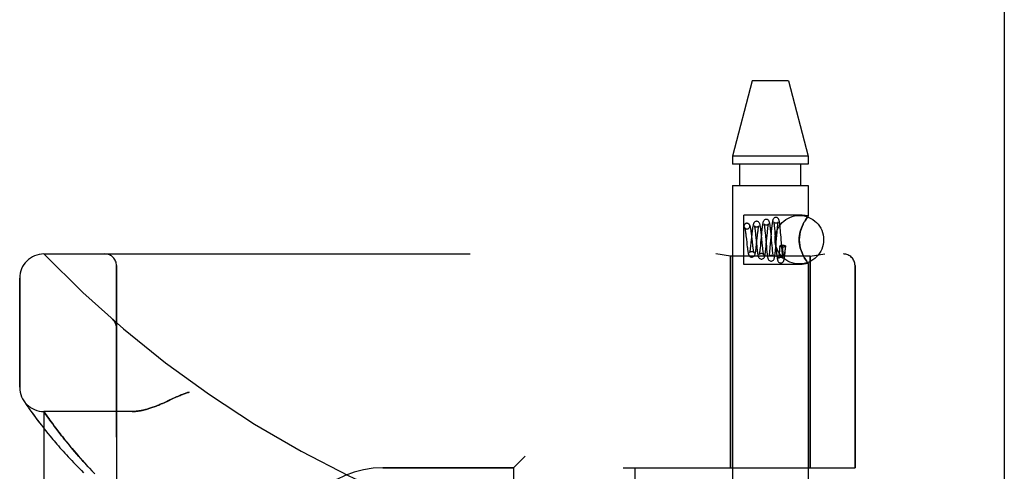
# Model space of a CAD drawing. Header units: inches. Extents: x 0 to 200, y 0 to 129.
# Tile 123 of 256: x 17.48 to 20.02, y 90.1 to 91.27. Entities that reach past the tile are written whole.
import ezdxf

# ---------------------------------------------------------------- set-up
doc = ezdxf.new("R2010")
doc.units = ezdxf.units.IN
doc.header["$LTSCALE"] = 11
doc.header["$MEASUREMENT"] = 0
doc.linetypes.add('HIDDEN', pattern=[0.2, 0.1, -0.1])
doc.layers.get('0').update_dxf_attribs({"linetype": 'CONTINUOUS'})
doc.layers.add('LEFTHAND_DOOR_ASSEMBLY', color=7, linetype='CONTINUOUS')
doc.layers.add('RIGHTHAND_DOOR_ASSEMBLY', color=7, linetype='CONTINUOUS')

msp = doc.modelspace()

# ---------------------------------------------------------------- linework, layer by layer
at = {"color": 3, "linetype": 'Continuous'}
msp.add_line((20.0236, 94.0818), (20.0236, 34.2898), dxfattribs=at)
at = {"layer": 'LEFTHAND_DOOR_ASSEMBLY', "color": 8, "linetype": 'HIDDEN'}
for p, q in [((19.3731, 91.1088), (19.3216, 90.9147)), ((19.4661, 91.1088), (19.3731, 91.1088)), ((19.4661, 91.1088), (19.5176, 90.9147)), ((19.3216, 90.9147), (19.3216, 90.8938)), ((19.5176, 90.9147), (19.3216, 90.9147)), ((19.5176, 90.9147), (19.5176, 90.8938)), ((19.5176, 90.8938), (19.3216, 90.8938)), ((19.3411, 90.8388), (19.3411, 90.8938)), ((19.4981, 90.8388), (19.4981, 90.8938)), ((19.3216, 90.8388), (19.3216, 87.9908)), ((19.3216, 90.8388), (19.5176, 90.8388)), ((19.5176, 90.8388), (19.5176, 90.7603)), ((19.3516, 90.6353), (19.3516, 90.7623)), ((19.5016, 90.7623), (19.3516, 90.7623)), ((19.5176, 90.7603), (19.5016, 90.7623)), ((19.5163, 90.7585), (19.5173, 90.7598)), ((19.3591, 90.7413), (19.3577, 90.7411)), ((19.3591, 90.7413), (19.3577, 90.7412)), ((19.5044, 90.7391), (19.5016, 90.7327)), ((19.3561, 90.7139), (19.3567, 90.7089)), ((19.3567, 90.7089), (19.3577, 90.7005)), ((19.3591, 90.7263), (19.3605, 90.7265)), ((19.3605, 90.7264), (19.3592, 90.7263)), ((19.3717, 90.7085), (19.3711, 90.7138)), ((19.3806, 90.7202), (19.3811, 90.716)), ((19.3811, 90.716), (19.3816, 90.7115)), ((19.3816, 90.7115), (19.3824, 90.7038)), ((19.3864, 90.7093), (19.3867, 90.712)), ((19.3967, 90.713), (19.3946, 90.6905)), ((19.3966, 90.7112), (19.396, 90.7171)), ((19.3986, 90.6909), (19.3966, 90.7112)), ((19.3972, 90.7186), (19.3967, 90.713)), ((19.4054, 90.7253), (19.4058, 90.7213)), ((19.4058, 90.7213), (19.4062, 90.717)), ((19.4062, 90.717), (19.4069, 90.7097)), ((19.4092, 90.6871), (19.4114, 90.7109)), ((19.4114, 90.7109), (19.4119, 90.7161)), ((19.4217, 90.7156), (19.4194, 90.6873)), ((19.4209, 90.7199), (19.4204, 90.7251)), ((19.4214, 90.7144), (19.4209, 90.7199)), ((19.4224, 90.7029), (19.4214, 90.7144)), ((19.4222, 90.7212), (19.4217, 90.7156)), ((19.4301, 90.7308), (19.4305, 90.7269)), ((19.4305, 90.7269), (19.4309, 90.7226)), ((19.4309, 90.7226), (19.4315, 90.7154)), ((19.4315, 90.7154), (19.4324, 90.7048)), ((19.4341, 90.6843), (19.4363, 90.7107)), ((19.4363, 90.7107), (19.437, 90.7186)), ((19.437, 90.7186), (19.4374, 90.7235)), ((19.4458, 90.723), (19.4453, 90.7285)), ((19.4463, 90.7172), (19.4458, 90.723)), ((19.4473, 90.7051), (19.4463, 90.7172)), ((19.3577, 90.7005), (19.3586, 90.6916)), ((19.3586, 90.6916), (19.3593, 90.6857)), ((19.3593, 90.6857), (19.3599, 90.6802)), ((19.3696, 90.6918), (19.3693, 90.6891)), ((19.3748, 90.6811), (19.3743, 90.6854)), ((19.3824, 90.7038), (19.3837, 90.6898)), ((19.3837, 90.6898), (19.3846, 90.6814)), ((19.3846, 90.6814), (19.3851, 90.6761)), ((19.3946, 90.6905), (19.3939, 90.6829)), ((19.3994, 90.683), (19.3986, 90.6909)), ((19.3999, 90.6782), (19.3994, 90.683)), ((19.4085, 90.6907), (19.4096, 90.6794)), ((19.4086, 90.6811), (19.4092, 90.6871)), ((19.4194, 90.6873), (19.4187, 90.6799)), ((19.4248, 90.6768), (19.4241, 90.6838)), ((19.4324, 90.7048), (19.434, 90.6843)), ((19.4336, 90.6786), (19.4341, 90.6843)), ((19.434, 90.6843), (19.4347, 90.6756)), ((19.4441, 90.6823), (19.4437, 90.6769)), ((19.4493, 90.6794), (19.4485, 90.6902)), ((19.4516, 90.6846), (19.4523, 90.6846)), ((19.4523, 90.682), (19.4523, 90.6846)), ((19.4523, 90.6786), (19.4523, 90.682)), ((19.4587, 90.683), (19.4584, 90.6803)), ((19.4584, 90.6741), (19.459, 90.6822)), ((17.5446, 90.6621), (19.6083, 90.6621)), ((19.3166, 90.6568), (19.2791, 90.6621)), ((19.3166, 90.6568), (19.3166, 90.1108)), ((19.5226, 90.6568), (19.3166, 90.6568)), ((19.4096, 90.6794), (19.4101, 90.6739)), ((19.4101, 90.6739), (19.4106, 90.6688)), ((19.4187, 90.6799), (19.4183, 90.6753)), ((19.4252, 90.6725), (19.4248, 90.6768)), ((19.4256, 90.6686), (19.4252, 90.6725)), ((19.4347, 90.6756), (19.4352, 90.6701)), ((19.4352, 90.6701), (19.4357, 90.6649)), ((19.4433, 90.6726), (19.4429, 90.6685)), ((19.4437, 90.6769), (19.4433, 90.6726)), ((19.4499, 90.6723), (19.4493, 90.6794)), ((19.4503, 90.668), (19.4499, 90.6723)), ((19.4507, 90.6641), (19.4503, 90.668)), ((19.4523, 90.6757), (19.4523, 90.6786)), ((19.4523, 90.6732), (19.4523, 90.6757)), ((19.4523, 90.6718), (19.4523, 90.6732)), ((19.4523, 90.6704), (19.4523, 90.6718)), ((19.4523, 90.6692), (19.4523, 90.6704)), ((19.4524, 90.6682), (19.4523, 90.6692)), ((19.4524, 90.6673), (19.4524, 90.6682)), ((19.4524, 90.6664), (19.4524, 90.6673)), ((19.4525, 90.6657), (19.4524, 90.6664)), ((19.4525, 90.665), (19.4525, 90.6657)), ((19.4526, 90.6644), (19.4525, 90.665)), ((19.4526, 90.6639), (19.4526, 90.6644)), ((19.4574, 90.672), (19.4572, 90.6705)), ((19.4577, 90.6737), (19.4574, 90.672)), ((19.4579, 90.6757), (19.4577, 90.6737)), ((19.4581, 90.6778), (19.4579, 90.6757)), ((19.4579, 90.669), (19.4584, 90.6741)), ((19.4584, 90.6803), (19.4581, 90.6778)), ((19.5016, 90.6649), (19.5044, 90.6585)), ((19.5226, 90.6568), (19.5601, 90.6621)), ((19.5226, 90.6568), (19.5226, 90.1108)), ((17.7321, 87.9896), (17.7321, 90.6321)), ((19.5016, 90.6353), (19.3516, 90.6353)), ((19.5176, 90.6374), (19.5016, 90.6353)), ((19.5176, 90.6374), (19.5173, 90.6378)), ((19.5176, 90.6374), (19.5176, 87.9908)), ((19.6383, 90.6321), (19.6383, 90.1108)), ((17.4821, 90.3183), (17.4821, 90.5996)), ((17.722, 90.4932), (17.7218, 90.4934)), ((17.7321, 90.4707), (17.7321, 90.4753)), ((17.4924, 90.2838), (17.4918, 90.2848)), ((17.4918, 90.2848), (17.4921, 90.2843)), ((17.4921, 90.2843), (17.4942, 90.2811)), ((17.4921, 90.2843), (17.4922, 90.2842)), ((17.4942, 90.2811), (17.4962, 90.278)), ((17.4962, 90.278), (17.4982, 90.275)), ((17.4982, 90.275), (17.5007, 90.2714)), ((17.5007, 90.2714), (17.5036, 90.2671)), ((17.5036, 90.2671), (17.5059, 90.2638)), ((17.5059, 90.2638), (17.5083, 90.2603)), ((17.5083, 90.2603), (17.5111, 90.2564)), ((17.5111, 90.2564), (17.514, 90.2523)), ((17.514, 90.2523), (17.5173, 90.2478)), ((17.5446, 88.3658), (17.5446, 90.2558)), ((17.7726, 90.2558), (17.5446, 90.2558)), ((17.5173, 90.2478), (17.5208, 90.2429)), ((17.5208, 90.2429), (17.5247, 90.2378)), ((17.5247, 90.2378), (17.5288, 90.2323)), ((17.5288, 90.2323), (17.5333, 90.2264)), ((17.5333, 90.2264), (17.5381, 90.2202)), ((17.5569, 90.2381), (17.554, 90.2422)), ((17.5601, 90.2336), (17.5569, 90.2381)), ((17.5636, 90.2288), (17.5601, 90.2336)), ((17.5673, 90.2237), (17.5636, 90.2288)), ((17.5713, 90.2183), (17.5673, 90.2237)), ((17.5381, 90.2202), (17.5432, 90.2137)), ((17.5432, 90.2137), (17.5487, 90.2068)), ((17.5487, 90.2068), (17.5546, 90.1995)), ((17.5546, 90.1995), (17.5609, 90.1919)), ((17.5756, 90.2125), (17.5713, 90.2183)), ((17.5802, 90.2064), (17.5756, 90.2125)), ((17.5835, 90.2022), (17.5802, 90.2064)), ((17.5869, 90.1979), (17.5835, 90.2022)), ((17.5904, 90.1934), (17.5869, 90.1979)), ((17.594, 90.1887), (17.5904, 90.1934)), ((17.5979, 90.184), (17.594, 90.1887)), ((17.6018, 90.179), (17.5979, 90.184)), ((17.606, 90.1739), (17.6018, 90.179)), ((17.6103, 90.1687), (17.606, 90.1739)), ((17.6148, 90.1632), (17.6103, 90.1687)), ((17.6195, 90.1577), (17.6148, 90.1632)), ((17.6245, 90.1519), (17.6195, 90.1577)), ((17.6296, 90.1459), (17.6245, 90.1519)), ((17.6349, 90.1398), (17.6296, 90.1459)), ((17.6405, 90.1335), (17.6349, 90.1398)), ((17.6463, 90.127), (17.6405, 90.1335)), ((17.6524, 90.1202), (17.6463, 90.127)), ((18.7871, 90.1408), (18.7571, 90.1108)), ((17.6587, 90.1133), (17.6524, 90.1202)), ((17.6654, 90.1061), (17.6587, 90.1133)), ((17.6724, 90.0987), (17.6654, 90.1061)), ((18.4196, 90.1108), (18.7571, 90.1108)), ((18.7571, 88.5108), (18.7571, 90.1108)), ((19.0396, 90.1108), (19.6383, 90.1108)), ((19.0696, 88.5108), (19.0696, 90.1108))]:
    msp.add_line(p, q, dxfattribs=at)
for points in [[(19.5176, 90.7603), (19.5173, 90.7598), (19.5163, 90.7585), (19.5148, 90.7564), (19.5127, 90.7533), (19.5101, 90.7494), (19.5073, 90.7446)], [(19.3577, 90.7411), (19.3571, 90.741), (19.3553, 90.7403), (19.3538, 90.7391), (19.3526, 90.7376), (19.3519, 90.7357), (19.3516, 90.7338), (19.3519, 90.7319), (19.3526, 90.7301), (19.3538, 90.7285), (19.3553, 90.7273), (19.3571, 90.7266), (19.3591, 90.7263)], [(19.3711, 90.7138), (19.3708, 90.7163), (19.3705, 90.7187), (19.3701, 90.7211), (19.3698, 90.7233), (19.3695, 90.7254), (19.3692, 90.7274), (19.3688, 90.7292), (19.3685, 90.7308), (19.3681, 90.7323), (19.3677, 90.7337), (19.3673, 90.7349), (19.3668, 90.7361), (19.3661, 90.7374), (19.3651, 90.7386), (19.3637, 90.7398), (19.362, 90.7408), (19.3601, 90.7413), (19.3591, 90.7413)], [(19.3605, 90.7265), (19.3611, 90.7266), (19.3628, 90.7273), (19.3644, 90.7285), (19.3656, 90.7301), (19.3663, 90.7319), (19.3665, 90.7338), (19.3663, 90.7357), (19.3656, 90.7376), (19.3644, 90.7391), (19.3628, 90.7403), (19.3611, 90.741), (19.3591, 90.7413)], [(19.3841, 90.7463), (19.3833, 90.7463), (19.3815, 90.7458), (19.3798, 90.745), (19.3784, 90.7438), (19.3774, 90.7427), (19.3767, 90.7415), (19.3763, 90.7404), (19.3759, 90.7393), (19.3755, 90.7382), (19.3752, 90.7369), (19.3749, 90.7355), (19.3746, 90.7339), (19.3743, 90.7321), (19.3739, 90.7301), (19.3736, 90.728), (19.3733, 90.7257), (19.373, 90.7232), (19.3727, 90.7205), (19.372, 90.7149)], [(19.3783, 90.7346), (19.3783, 90.7346), (19.3783, 90.7347), (19.3783, 90.7346), (19.3784, 90.7343), (19.3785, 90.7337), (19.3787, 90.733), (19.3789, 90.7322), (19.3791, 90.7312), (19.3793, 90.73), (19.3795, 90.7287), (19.3797, 90.7272), (19.3799, 90.7257), (19.3802, 90.724), (19.3804, 90.7221), (19.3806, 90.7202)], [(19.3842, 90.7313), (19.3832, 90.7314), (19.3815, 90.7319), (19.3801, 90.7327), (19.3791, 90.7336), (19.3785, 90.7342), (19.3783, 90.7346)], [(19.396, 90.7171), (19.3956, 90.72), (19.3953, 90.7227), (19.395, 90.7254), (19.3947, 90.7279), (19.3943, 90.7302), (19.394, 90.7323), (19.3937, 90.7342), (19.3933, 90.7359), (19.393, 90.7374), (19.3926, 90.7388), (19.3922, 90.74), (19.3917, 90.7412), (19.391, 90.7424), (19.3901, 90.7436), (19.3888, 90.7448), (19.3871, 90.7457), (19.3851, 90.7462), (19.3841, 90.7463)], [(19.3899, 90.7341), (19.3899, 90.7344), (19.39, 90.7346), (19.39, 90.7347), (19.3899, 90.7344), (19.3896, 90.7339), (19.389, 90.7332), (19.388, 90.7325), (19.3867, 90.7318), (19.3853, 90.7314), (19.3842, 90.7313)], [(19.3867, 90.712), (19.3872, 90.7169), (19.3875, 90.7192), (19.3878, 90.7214), (19.388, 90.7234), (19.3883, 90.7253), (19.3885, 90.727), (19.3888, 90.7286), (19.389, 90.73), (19.3892, 90.7312), (19.3894, 90.7323), (19.3896, 90.7332), (19.3898, 90.7339), (19.3899, 90.7341)], [(19.4091, 90.7513), (19.4084, 90.7513), (19.4066, 90.7509), (19.4049, 90.75), (19.4035, 90.749), (19.4026, 90.7478), (19.4019, 90.7467), (19.4014, 90.7456), (19.401, 90.7446), (19.4007, 90.7434), (19.4003, 90.7422), (19.4001, 90.7408), (19.3998, 90.7393), (19.3995, 90.7376), (19.3992, 90.7357), (19.3989, 90.7337), (19.3986, 90.7315), (19.3983, 90.7291), (19.398, 90.7266), (19.3978, 90.724), (19.3972, 90.7186)], [(19.4092, 90.7363), (19.4082, 90.7364), (19.4064, 90.7369), (19.405, 90.7377), (19.404, 90.7386), (19.4035, 90.7392), (19.4032, 90.7397), (19.4031, 90.7399), (19.4031, 90.7398)], [(19.4031, 90.7398), (19.4032, 90.7398), (19.4032, 90.7395), (19.4033, 90.7391), (19.4035, 90.7385), (19.4036, 90.7378), (19.4038, 90.7369), (19.404, 90.7359), (19.4042, 90.7348), (19.4044, 90.7335), (19.4046, 90.7321), (19.4048, 90.7306), (19.405, 90.7289), (19.4052, 90.7272), (19.4054, 90.7253)], [(19.4204, 90.7251), (19.4201, 90.7275), (19.4198, 90.7298), (19.4196, 90.732), (19.4193, 90.734), (19.4191, 90.7359), (19.4188, 90.7376), (19.4185, 90.7392), (19.4183, 90.7406), (19.418, 90.7419), (19.4177, 90.7431), (19.4174, 90.7442), (19.417, 90.7452), (19.4166, 90.7463), (19.416, 90.7474), (19.4151, 90.7486), (19.4137, 90.7498), (19.412, 90.7507), (19.4101, 90.7512), (19.4091, 90.7513)], [(19.415, 90.7392), (19.415, 90.7394), (19.4151, 90.7397), (19.4152, 90.7398), (19.4151, 90.7397), (19.4148, 90.7392), (19.4143, 90.7386), (19.4133, 90.7377), (19.412, 90.7369), (19.4104, 90.7364), (19.4092, 90.7363)], [(19.4119, 90.7161), (19.4124, 90.721), (19.4126, 90.7232), (19.4129, 90.7254), (19.4131, 90.7274), (19.4133, 90.7292), (19.4136, 90.731), (19.4138, 90.7326), (19.414, 90.734), (19.4142, 90.7353), (19.4144, 90.7365), (19.4146, 90.7375), (19.4147, 90.7383), (19.4149, 90.739), (19.415, 90.7392)], [(19.4341, 90.7563), (19.4334, 90.7563), (19.4316, 90.7558), (19.4299, 90.755), (19.4285, 90.7539), (19.4276, 90.7528), (19.4269, 90.7518), (19.4265, 90.7508), (19.4261, 90.7498), (19.4258, 90.7488), (19.4255, 90.7477), (19.4253, 90.7465), (19.425, 90.7452), (19.4248, 90.7438), (19.4245, 90.7422), (19.4243, 90.7404), (19.424, 90.7385), (19.4238, 90.7364), (19.4235, 90.7342), (19.4232, 90.7318), (19.423, 90.7293), (19.4227, 90.7267), (19.4222, 90.7212)], [(19.4341, 90.7413), (19.4331, 90.7414), (19.4313, 90.7419), (19.4299, 90.7428), (19.4289, 90.7437), (19.4284, 90.7444), (19.4281, 90.7448), (19.428, 90.745), (19.428, 90.7449)], [(19.428, 90.7449), (19.428, 90.7449), (19.4281, 90.7447), (19.4282, 90.7443), (19.4284, 90.7437), (19.4285, 90.743), (19.4287, 90.7421), (19.4288, 90.7411), (19.429, 90.74), (19.4292, 90.7388), (19.4294, 90.7374), (19.4295, 90.7359), (19.4297, 90.7343), (19.4299, 90.7326), (19.4301, 90.7308)], [(19.4453, 90.7285), (19.4451, 90.731), (19.4448, 90.7334), (19.4446, 90.7357), (19.4443, 90.7378), (19.4441, 90.7398), (19.4438, 90.7415), (19.4436, 90.7432), (19.4433, 90.7447), (19.4431, 90.746), (19.4428, 90.7472), (19.4426, 90.7483), (19.4423, 90.7493), (19.442, 90.7503), (19.4416, 90.7513), (19.441, 90.7524), (19.4401, 90.7535), (19.4388, 90.7547), (19.437, 90.7557), (19.4351, 90.7562), (19.4341, 90.7563)], [(19.4402, 90.7447), (19.4402, 90.7448), (19.4402, 90.7449), (19.4402, 90.7448), (19.44, 90.7445), (19.4396, 90.7439), (19.439, 90.7432), (19.438, 90.7425), (19.4367, 90.7418), (19.4352, 90.7414), (19.4341, 90.7413)], [(19.4374, 90.7235), (19.4378, 90.7278), (19.438, 90.7299), (19.4382, 90.7318), (19.4384, 90.7336), (19.4386, 90.7353), (19.4388, 90.7368), (19.439, 90.7383), (19.4392, 90.7396), (19.4394, 90.7408), (19.4396, 90.7418), (19.4397, 90.7427), (19.4399, 90.7435), (19.44, 90.7441), (19.4401, 90.7446), (19.4402, 90.7447)], [(19.5016, 90.7327), (19.4991, 90.7261), (19.497, 90.7194), (19.4955, 90.7125), (19.4945, 90.7056), (19.4942, 90.6987), (19.4945, 90.6918), (19.4955, 90.6849), (19.497, 90.6781), (19.4991, 90.6714), (19.5016, 90.6649)], [(19.5016, 90.6649), (19.4999, 90.6691), (19.4984, 90.6735), (19.497, 90.6781), (19.4959, 90.6829), (19.495, 90.688), (19.4944, 90.6934), (19.4942, 90.6988), (19.4944, 90.7042), (19.495, 90.7095), (19.4959, 90.7146), (19.497, 90.7194), (19.4984, 90.724), (19.4999, 90.7285), (19.5016, 90.7327)], [(19.5016, 90.7327), (19.5044, 90.7391), (19.5073, 90.7446)], [(19.5101, 90.7494), (19.5127, 90.7533), (19.5148, 90.7564)], [(19.3535, 90.7294), (19.3535, 90.7294), (19.3534, 90.7296), (19.3535, 90.7294), (19.3536, 90.729), (19.3538, 90.7284), (19.354, 90.7275), (19.3542, 90.7265), (19.3545, 90.7252), (19.3547, 90.7238), (19.355, 90.7221), (19.3552, 90.7203), (19.3555, 90.7184), (19.3558, 90.7162), (19.3561, 90.7139)], [(19.3592, 90.7263), (19.3583, 90.7264), (19.3566, 90.7268), (19.3553, 90.7276), (19.3543, 90.7284), (19.3537, 90.729), (19.3535, 90.7294)], [(19.372, 90.7149), (19.3717, 90.712), (19.3696, 90.6918)], [(19.3732, 90.6952), (19.3726, 90.7005), (19.3717, 90.7085)], [(19.3839, 90.686), (19.3843, 90.6889), (19.3864, 90.7093)], [(19.4069, 90.7097), (19.4081, 90.6963), (19.4085, 90.6907)], [(19.3693, 90.6891), (19.3688, 90.6841), (19.3685, 90.6818), (19.3682, 90.6796), (19.368, 90.6775), (19.3677, 90.6756), (19.3675, 90.6738), (19.3672, 90.6721), (19.367, 90.6706), (19.3667, 90.6693), (19.3665, 90.6681), (19.3663, 90.6672), (19.3661, 90.6664), (19.3661, 90.6662)], [(19.3716, 90.6538), (19.3726, 90.6539), (19.3746, 90.6544), (19.3763, 90.6554), (19.3777, 90.6566), (19.3786, 90.6578), (19.3792, 90.6589), (19.3797, 90.6601), (19.3801, 90.6612), (19.3805, 90.6625), (19.3808, 90.6638), (19.3811, 90.6654), (19.3814, 90.667), (19.3818, 90.6689), (19.3821, 90.6709), (19.3824, 90.6731), (19.3827, 90.6754), (19.383, 90.6779), (19.3833, 90.6805), (19.3839, 90.686)], [(19.3743, 90.6854), (19.3735, 90.6927), (19.3732, 90.6952)], [(19.3775, 90.6655), (19.3774, 90.6657), (19.3773, 90.6661), (19.3771, 90.6667), (19.3769, 90.6674), (19.3767, 90.6684), (19.3765, 90.6695), (19.3763, 90.6707), (19.3761, 90.6721), (19.3758, 90.6737), (19.3756, 90.6753), (19.3753, 90.6771), (19.3751, 90.679), (19.3748, 90.6811)], [(19.3939, 90.6829), (19.3934, 90.6783), (19.3931, 90.6761), (19.3929, 90.6741), (19.3927, 90.6722), (19.3925, 90.6704), (19.3922, 90.6687), (19.392, 90.6672), (19.3918, 90.6658), (19.3916, 90.6645), (19.3914, 90.6634), (19.3912, 90.6624), (19.391, 90.6616), (19.3909, 90.661), (19.3908, 90.6608)], [(19.3966, 90.6488), (19.3976, 90.6489), (19.3995, 90.6494), (19.4013, 90.6503), (19.4026, 90.6515), (19.4035, 90.6527), (19.4042, 90.6539), (19.4046, 90.655), (19.405, 90.6561), (19.4053, 90.6573), (19.4056, 90.6586), (19.4059, 90.6601), (19.4062, 90.6617), (19.4065, 90.6635), (19.4068, 90.6655), (19.4071, 90.6677), (19.4074, 90.6701), (19.4077, 90.6726), (19.408, 90.6753), (19.4086, 90.6811)], [(19.4241, 90.6838), (19.4229, 90.6972), (19.4224, 90.7029)], [(19.4441, 90.6823), (19.4444, 90.6829), (19.4451, 90.6834), (19.4463, 90.6839), (19.4478, 90.6843), (19.4496, 90.6845), (19.4516, 90.6846)], [(19.4516, 90.68), (19.4496, 90.68), (19.4478, 90.6803), (19.4463, 90.6806), (19.4451, 90.6811), (19.4444, 90.6817), (19.4441, 90.6823), (19.4441, 90.6823)], [(19.4485, 90.6902), (19.4478, 90.699), (19.4473, 90.7051)], [(19.459, 90.6822), (19.459, 90.6819), (19.4585, 90.6814), (19.4576, 90.6809), (19.4564, 90.6805), (19.455, 90.6802), (19.4534, 90.68), (19.4516, 90.68)], [(19.4587, 90.683), (19.457, 90.6834), (19.4554, 90.6838), (19.4538, 90.6842), (19.4523, 90.6846)], [(19.4587, 90.683), (19.459, 90.6824), (19.459, 90.6822)], [(19.3599, 90.6802), (19.3603, 90.6777), (19.3606, 90.6753), (19.3609, 90.673), (19.3612, 90.6709), (19.3615, 90.6689), (19.3618, 90.6672), (19.3621, 90.6656), (19.3624, 90.6641), (19.3627, 90.6628), (19.3631, 90.6616), (19.3634, 90.6605), (19.3638, 90.6595), (19.3643, 90.6585), (19.365, 90.6573), (19.366, 90.6562), (19.3674, 90.6551), (19.369, 90.6543), (19.3709, 90.6538), (19.3716, 90.6538)], [(19.3661, 90.6662), (19.366, 90.6658), (19.3659, 90.6655), (19.3658, 90.6655), (19.366, 90.6657), (19.3664, 90.6663), (19.3671, 90.667), (19.3682, 90.6678), (19.3696, 90.6685), (19.3711, 90.6688), (19.3717, 90.6688)], [(19.3717, 90.6688), (19.3723, 90.6688), (19.3738, 90.6684), (19.3751, 90.6678), (19.3762, 90.6671), (19.3769, 90.6664), (19.3773, 90.6659), (19.3774, 90.6656), (19.3775, 90.6655)], [(19.3851, 90.6761), (19.3854, 90.6736), (19.3857, 90.6712), (19.386, 90.6689), (19.3863, 90.6667), (19.3866, 90.6647), (19.3868, 90.6629), (19.3871, 90.6612), (19.3874, 90.6597), (19.3877, 90.6583), (19.388, 90.6571), (19.3883, 90.6559), (19.3887, 90.6548), (19.3892, 90.6537), (19.3899, 90.6526), (19.3908, 90.6514), (19.3922, 90.6502), (19.3939, 90.6493), (19.3958, 90.6488), (19.3966, 90.6488)], [(19.3908, 90.6608), (19.3908, 90.6605), (19.3907, 90.6603), (19.3907, 90.6604), (19.3909, 90.6606), (19.3913, 90.6612), (19.392, 90.662), (19.3931, 90.6628), (19.3945, 90.6634), (19.3961, 90.6638), (19.3967, 90.6638)], [(19.3967, 90.6638), (19.3977, 90.6637), (19.3991, 90.6633), (19.4004, 90.6627), (19.4013, 90.662), (19.402, 90.6613), (19.4024, 90.6607), (19.4026, 90.6604), (19.4026, 90.6604)], [(19.4026, 90.6604), (19.4026, 90.6604), (19.4025, 90.6605), (19.4024, 90.6609), (19.4023, 90.6615), (19.4021, 90.6622), (19.4019, 90.6631), (19.4017, 90.6642), (19.4015, 90.6655), (19.4013, 90.6669), (19.4011, 90.6684), (19.4008, 90.6701), (19.4006, 90.6719), (19.4004, 90.6739), (19.4001, 90.676), (19.3999, 90.6782)], [(19.4106, 90.6688), (19.4109, 90.6663), (19.4111, 90.664), (19.4114, 90.6619), (19.4117, 90.6599), (19.4119, 90.6581), (19.4122, 90.6565), (19.4125, 90.655), (19.4127, 90.6537), (19.413, 90.6525), (19.4133, 90.6514), (19.4136, 90.6504), (19.4139, 90.6494), (19.4144, 90.6484), (19.4151, 90.6473), (19.416, 90.6462), (19.4174, 90.6451), (19.4191, 90.6443), (19.4209, 90.6438), (19.4216, 90.6438)], [(19.4157, 90.6556), (19.4156, 90.6554), (19.4156, 90.6552), (19.4156, 90.6552), (19.4157, 90.6555), (19.4161, 90.6561), (19.4169, 90.6569), (19.418, 90.6577), (19.4194, 90.6584), (19.421, 90.6588), (19.4216, 90.6588)], [(19.4183, 90.6753), (19.4179, 90.6711), (19.4177, 90.6692), (19.4175, 90.6674), (19.4173, 90.6656), (19.4171, 90.664), (19.4169, 90.6625), (19.4167, 90.6612), (19.4165, 90.6599), (19.4164, 90.6588), (19.4162, 90.6578), (19.416, 90.6569), (19.4159, 90.6563), (19.4157, 90.6557), (19.4157, 90.6556)], [(19.4216, 90.6438), (19.4226, 90.6439), (19.4245, 90.6444), (19.4262, 90.6453), (19.4276, 90.6465), (19.4285, 90.6477), (19.4291, 90.6488), (19.4295, 90.6498), (19.4298, 90.6508), (19.4301, 90.6518), (19.4304, 90.6529), (19.4306, 90.6541), (19.4309, 90.6554), (19.4311, 90.6568), (19.4314, 90.6584), (19.4316, 90.6601), (19.4319, 90.662), (19.4321, 90.664), (19.4323, 90.6661), (19.4326, 90.6684), (19.4328, 90.6708), (19.4331, 90.6733), (19.4336, 90.6786)], [(19.4217, 90.6588), (19.4227, 90.6587), (19.4242, 90.6583), (19.4254, 90.6577), (19.4264, 90.6569), (19.4271, 90.6562), (19.4275, 90.6556), (19.4277, 90.6553), (19.4277, 90.6552)], [(19.4277, 90.6552), (19.4277, 90.6552), (19.4277, 90.6554), (19.4276, 90.6557), (19.4274, 90.6562), (19.4273, 90.6568), (19.4271, 90.6576), (19.427, 90.6586), (19.4268, 90.6596), (19.4266, 90.6608), (19.4264, 90.6622), (19.4262, 90.6636), (19.426, 90.6652), (19.4258, 90.6668), (19.4256, 90.6686)], [(19.4357, 90.6649), (19.4359, 90.6624), (19.4362, 90.6601), (19.4364, 90.658), (19.4367, 90.656), (19.4369, 90.6542), (19.4371, 90.6526), (19.4374, 90.6511), (19.4376, 90.6497), (19.4378, 90.6485), (19.4381, 90.6474), (19.4383, 90.6464), (19.4386, 90.6454), (19.4389, 90.6444), (19.4394, 90.6435), (19.44, 90.6424), (19.4409, 90.6413), (19.4423, 90.6402), (19.4439, 90.6393), (19.4458, 90.6388), (19.4466, 90.6388)], [(19.4429, 90.6685), (19.4426, 90.6647), (19.4424, 90.663), (19.4422, 90.6613), (19.442, 90.6598), (19.4419, 90.6583), (19.4417, 90.657), (19.4415, 90.6557), (19.4414, 90.6546), (19.4412, 90.6536), (19.4411, 90.6527), (19.4409, 90.6519), (19.4408, 90.6513), (19.4407, 90.6507), (19.4406, 90.6504), (19.4405, 90.6502)], [(19.4466, 90.6388), (19.4475, 90.6388), (19.4493, 90.6393), (19.451, 90.6402), (19.4523, 90.6413), (19.4532, 90.6424), (19.4539, 90.6434), (19.4543, 90.6444), (19.4546, 90.6452), (19.4549, 90.6461), (19.4551, 90.6471), (19.4554, 90.6481), (19.4556, 90.6492), (19.4558, 90.6504), (19.456, 90.6517), (19.4562, 90.6531), (19.4564, 90.6547), (19.4566, 90.6564), (19.4569, 90.6582), (19.4571, 90.6601), (19.4573, 90.6621), (19.4575, 90.6643), (19.4579, 90.669)], [(19.4528, 90.6501), (19.4528, 90.6501), (19.4527, 90.6502), (19.4527, 90.6505), (19.4526, 90.6509), (19.4524, 90.6515), (19.4523, 90.6522), (19.4521, 90.6531), (19.452, 90.6541), (19.4518, 90.6552), (19.4516, 90.6564), (19.4515, 90.6577), (19.4513, 90.6591), (19.4511, 90.6607), (19.4509, 90.6623), (19.4507, 90.6641)], [(19.4572, 90.6705), (19.457, 90.6691), (19.4569, 90.6685), (19.4568, 90.6679), (19.4568, 90.6673), (19.4567, 90.6668), (19.4566, 90.6663), (19.4565, 90.6658), (19.4564, 90.6654), (19.4563, 90.665), (19.4563, 90.6646), (19.4562, 90.6642), (19.4561, 90.6639), (19.4561, 90.6636), (19.456, 90.6633), (19.4559, 90.663), (19.4559, 90.6627), (19.4558, 90.6624), (19.4557, 90.6622), (19.4557, 90.6619), (19.4556, 90.6617), (19.4555, 90.6615), (19.4555, 90.6613), (19.4554, 90.6611), (19.4553, 90.6609), (19.4553, 90.6607), (19.4552, 90.6605), (19.4552, 90.6603), (19.4551, 90.6601), (19.455, 90.66), (19.455, 90.6598), (19.4549, 90.6597), (19.4548, 90.6595), (19.4547, 90.6594), (19.4547, 90.6593), (19.4546, 90.6592), (19.4545, 90.6591), (19.4545, 90.659), (19.4544, 90.6589), (19.4543, 90.6588), (19.4542, 90.6588), (19.4541, 90.6588), (19.454, 90.6587), (19.4539, 90.6588), (19.4537, 90.6589), (19.4536, 90.659), (19.4535, 90.6592), (19.4534, 90.6594), (19.4533, 90.6595), (19.4532, 90.6597), (19.4532, 90.6599), (19.4532, 90.66), (19.4531, 90.6602), (19.4531, 90.6603), (19.453, 90.6605), (19.453, 90.6606), (19.453, 90.6607), (19.453, 90.6608), (19.4529, 90.661), (19.4529, 90.6611), (19.4529, 90.6612), (19.4529, 90.6614), (19.4529, 90.6615), (19.4528, 90.6616), (19.4528, 90.6618), (19.4528, 90.6619), (19.4528, 90.662), (19.4528, 90.6622), (19.4527, 90.6623), (19.4527, 90.6625), (19.4527, 90.6627), (19.4527, 90.6629), (19.4527, 90.6631), (19.4526, 90.6633), (19.4526, 90.6635), (19.4526, 90.6637), (19.4526, 90.6639)], [(19.5163, 90.6391), (19.5148, 90.6412), (19.5127, 90.6443), (19.5101, 90.6482), (19.5073, 90.653), (19.5044, 90.6585), (19.5016, 90.6649)], [(19.4405, 90.6502), (19.4405, 90.6501), (19.4405, 90.6501), (19.4405, 90.6502), (19.4407, 90.6505), (19.4411, 90.6512), (19.4419, 90.6519), (19.443, 90.6527), (19.4444, 90.6534), (19.4459, 90.6538), (19.4466, 90.6538)], [(19.4466, 90.6538), (19.4478, 90.6537), (19.4493, 90.6533), (19.4506, 90.6526), (19.4515, 90.6518), (19.4522, 90.6511), (19.4526, 90.6505), (19.4527, 90.6502), (19.4528, 90.6501)], [(19.5073, 90.653), (19.5101, 90.6482), (19.5127, 90.6443), (19.5148, 90.6412), (19.5163, 90.6391), (19.5173, 90.6378)], [(17.7259, 90.489), (17.7257, 90.4892), (17.7255, 90.4895), (17.7253, 90.4897), (17.7252, 90.4899), (17.725, 90.4902), (17.7248, 90.4904), (17.7246, 90.4906), (17.7244, 90.4908), (17.7242, 90.491), (17.724, 90.4913), (17.7238, 90.4915), (17.7236, 90.4917), (17.7234, 90.4919), (17.7231, 90.4921), (17.7229, 90.4923), (17.7227, 90.4925), (17.7225, 90.4928), (17.7222, 90.493), (17.722, 90.4932), (17.7218, 90.4934)], [(17.7259, 90.489), (17.7262, 90.4885), (17.7266, 90.4881), (17.7269, 90.4876), (17.7273, 90.4871), (17.7276, 90.4866), (17.7279, 90.486), (17.7282, 90.4855), (17.7285, 90.485), (17.7288, 90.4844), (17.729, 90.4839), (17.7293, 90.4833), (17.7296, 90.4828), (17.7298, 90.4822), (17.73, 90.4817)], [(17.73, 90.4817), (17.7302, 90.4811), (17.7305, 90.4805), (17.7306, 90.4799), (17.7308, 90.4793), (17.731, 90.4787), (17.7312, 90.4781), (17.7313, 90.4775), (17.7314, 90.4769), (17.7316, 90.4763), (17.7317, 90.4757), (17.7318, 90.4751), (17.7319, 90.4745), (17.7319, 90.4739), (17.732, 90.4732), (17.732, 90.4726), (17.7321, 90.472), (17.7321, 90.4714), (17.7321, 90.471)], [(17.9196, 90.3058), (17.9175, 90.3052), (17.9155, 90.3046), (17.9134, 90.3039), (17.9112, 90.3032), (17.909, 90.3024), (17.9068, 90.3016), (17.9044, 90.3007), (17.9019, 90.2998), (17.8993, 90.2987), (17.8965, 90.2975), (17.8935, 90.2963), (17.8903, 90.2949), (17.8869, 90.2933), (17.8833, 90.2917), (17.8665, 90.2839)], [(17.8665, 90.2839), (17.8584, 90.2801), (17.8546, 90.2784), (17.8509, 90.2768), (17.8474, 90.2753), (17.8441, 90.2738), (17.8408, 90.2725), (17.8377, 90.2712), (17.8347, 90.27), (17.8318, 90.2689), (17.8289, 90.2678), (17.8261, 90.2668), (17.8235, 90.2658), (17.8208, 90.2649), (17.8183, 90.2641), (17.8158, 90.2633), (17.8133, 90.2626), (17.811, 90.2619), (17.8086, 90.2612), (17.8064, 90.2606), (17.8042, 90.26), (17.802, 90.2595), (17.7999, 90.259), (17.7978, 90.2586), (17.7957, 90.2582), (17.7937, 90.2578), (17.7918, 90.2575), (17.7899, 90.2572), (17.788, 90.2569), (17.7861, 90.2567), (17.7843, 90.2565), (17.7826, 90.2563), (17.7808, 90.2561), (17.7791, 90.256), (17.7774, 90.2559), (17.7758, 90.2559), (17.7742, 90.2558), (17.7726, 90.2558)], [(17.554, 90.2422), (17.5506, 90.247), (17.5499, 90.248), (17.5446, 90.2558)], [(17.5609, 90.1919), (17.5641, 90.188), (17.5675, 90.184), (17.571, 90.1799), (17.5746, 90.1757), (17.5783, 90.1714), (17.5821, 90.1671), (17.586, 90.1626), (17.59, 90.1581), (17.5941, 90.1535), (17.5984, 90.1488), (17.6027, 90.1441), (17.6072, 90.1392), (17.6117, 90.1343), (17.6164, 90.1294), (17.6212, 90.1243), (17.6261, 90.1192), (17.6311, 90.114), (17.6362, 90.1087), (17.6415, 90.1034), (17.6468, 90.098)]]:
    msp.add_lwpolyline(points, dxfattribs=at)
msp.add_circle((19.4946, 90.6988), 0.0625, dxfattribs=at)
for centre, radius, start, end in [((17.5446, 90.5996), 0.0625, 90, 180), ((19.5446, 92.5859), 2.7751, 223.8884, 270), ((17.7021, 90.6321), 0.03, 0, 90), ((19.6083, 90.6321), 0.03, 0, 90), ((17.5446, 90.3183), 0.0625, 180, 270), ((18.4196, 89.8608), 0.25, 90, 180)]:
    msp.add_arc(centre, radius, start, end, dxfattribs=at)
at = {"layer": 'RIGHTHAND_DOOR_ASSEMBLY', "color": 8, "linetype": 'HIDDEN'}
for p, q in [((17.5446, 90.6621), (19.6083, 90.6621)), ((19.3166, 90.6568), (19.2791, 90.6621)), ((19.3166, 90.1108), (19.3166, 90.6568)), ((19.5226, 90.6568), (19.3166, 90.6568)), ((19.5226, 90.6568), (19.5601, 90.6621)), ((19.5226, 90.1108), (19.5226, 90.6568)), ((17.7321, 90.6321), (17.7321, 87.9896)), ((19.6383, 90.1108), (19.6383, 90.6321)), ((17.4821, 90.5996), (17.4821, 90.3183)), ((17.722, 90.4932), (17.7218, 90.4934)), ((17.7321, 90.4707), (17.7321, 90.4753)), ((17.4942, 90.2811), (17.4962, 90.278)), ((17.4962, 90.278), (17.4983, 90.275)), ((17.4983, 90.275), (17.5007, 90.2714)), ((17.5007, 90.2714), (17.5036, 90.2671)), ((17.5036, 90.2671), (17.5059, 90.2638)), ((17.5059, 90.2638), (17.5084, 90.2603)), ((17.5084, 90.2603), (17.5111, 90.2564)), ((17.5111, 90.2564), (17.514, 90.2522)), ((17.514, 90.2522), (17.5173, 90.2477)), ((17.5446, 90.2558), (17.5446, 88.3658)), ((17.7726, 90.2558), (17.5446, 90.2558)), ((17.5481, 90.2507), (17.5507, 90.2469)), ((17.5173, 90.2477), (17.5208, 90.2429)), ((17.5208, 90.2429), (17.5247, 90.2377)), ((17.5247, 90.2377), (17.5288, 90.2322)), ((17.5288, 90.2322), (17.5333, 90.2264)), ((17.5333, 90.2264), (17.5381, 90.2202)), ((17.5507, 90.2469), (17.554, 90.2422)), ((17.554, 90.2422), (17.5569, 90.2381)), ((17.5569, 90.2381), (17.5601, 90.2336)), ((17.5601, 90.2336), (17.5636, 90.2288)), ((17.5636, 90.2288), (17.5673, 90.2237)), ((17.5673, 90.2237), (17.5713, 90.2182)), ((17.5381, 90.2202), (17.5432, 90.2136)), ((17.5432, 90.2136), (17.5487, 90.2067)), ((17.5487, 90.2067), (17.5546, 90.1995)), ((17.5546, 90.1995), (17.5609, 90.1919)), ((17.5713, 90.2182), (17.5756, 90.2125)), ((17.5756, 90.2125), (17.5802, 90.2064)), ((17.5802, 90.2064), (17.5835, 90.2022)), ((17.5835, 90.2022), (17.5869, 90.1979)), ((17.5922, 90.1911), (17.5959, 90.1864)), ((17.5959, 90.1864), (17.5998, 90.1815)), ((17.5998, 90.1815), (17.6039, 90.1765)), ((17.6039, 90.1765), (17.6081, 90.1714)), ((17.6081, 90.1714), (17.6125, 90.166)), ((17.6125, 90.166), (17.6171, 90.1605)), ((17.6171, 90.1605), (17.6219, 90.1549)), ((17.6219, 90.1549), (17.6269, 90.149)), ((17.6269, 90.149), (17.6321, 90.143)), ((17.6321, 90.143), (17.6376, 90.1368)), ((17.6376, 90.1368), (17.6433, 90.1304)), ((17.6433, 90.1304), (17.6492, 90.1238)), ((17.6492, 90.1238), (17.6554, 90.1169)), ((18.7571, 90.1108), (18.7871, 90.1408)), ((17.6554, 90.1169), (17.6619, 90.1099)), ((17.6619, 90.1099), (17.6687, 90.1026)), ((17.6687, 90.1026), (17.6758, 90.0951)), ((18.7571, 90.1108), (18.4196, 90.1108)), ((18.7571, 90.1108), (18.7571, 88.5108)), ((19.0396, 90.1108), (19.6383, 90.1108)), ((19.0696, 90.1108), (19.0696, 88.5108))]:
    msp.add_line(p, q, dxfattribs=at)
for points in [[(17.7218, 90.4934), (17.722, 90.4932), (17.7222, 90.493), (17.7225, 90.4928), (17.7227, 90.4925), (17.7229, 90.4923), (17.7231, 90.4921), (17.7234, 90.4919), (17.7236, 90.4917), (17.7238, 90.4915), (17.724, 90.4913), (17.7242, 90.4911), (17.7244, 90.4908), (17.7246, 90.4906), (17.7248, 90.4904), (17.725, 90.4902), (17.7251, 90.4899), (17.7253, 90.4897), (17.7255, 90.4895), (17.7257, 90.4893), (17.7259, 90.489)], [(17.7301, 90.4815), (17.7298, 90.4821), (17.7296, 90.4827), (17.7293, 90.4833), (17.7291, 90.4838), (17.7288, 90.4844), (17.7285, 90.4849), (17.7282, 90.4855), (17.7279, 90.486), (17.7276, 90.4865), (17.7273, 90.487), (17.7269, 90.4876), (17.7266, 90.4881), (17.7262, 90.4885), (17.7259, 90.489)], [(17.7321, 90.471), (17.7321, 90.4714), (17.7321, 90.472), (17.732, 90.4726), (17.732, 90.4732), (17.7319, 90.4738), (17.7319, 90.4744), (17.7318, 90.4751), (17.7317, 90.4757), (17.7316, 90.4763), (17.7315, 90.4769), (17.7313, 90.4775), (17.7312, 90.4781), (17.731, 90.4787), (17.7309, 90.4792), (17.7307, 90.4798), (17.7305, 90.4804), (17.7303, 90.481), (17.7301, 90.4815)], [(17.8794, 90.2899), (17.8833, 90.2917), (17.8869, 90.2933), (17.8903, 90.2949), (17.8935, 90.2963), (17.8965, 90.2975), (17.8993, 90.2987), (17.9019, 90.2998), (17.9044, 90.3007), (17.9068, 90.3016), (17.909, 90.3024), (17.9112, 90.3032), (17.9134, 90.3039), (17.9155, 90.3046), (17.9175, 90.3052), (17.9196, 90.3058)], [(17.4921, 90.2843), (17.4921, 90.2843), (17.4922, 90.2842), (17.4942, 90.2811)], [(17.7726, 90.2558), (17.7742, 90.2558), (17.7758, 90.2559), (17.7774, 90.2559), (17.7791, 90.256), (17.7808, 90.2561), (17.7826, 90.2563), (17.7843, 90.2565), (17.7861, 90.2567), (17.788, 90.2569), (17.7899, 90.2572), (17.7918, 90.2575), (17.7937, 90.2578), (17.7957, 90.2582), (17.7978, 90.2586), (17.7999, 90.259), (17.802, 90.2595), (17.8042, 90.26), (17.8064, 90.2606), (17.8086, 90.2612), (17.811, 90.2619), (17.8133, 90.2626), (17.8158, 90.2633), (17.8183, 90.2641), (17.8208, 90.2649), (17.8234, 90.2658), (17.8261, 90.2668), (17.8289, 90.2678), (17.8318, 90.2689), (17.8347, 90.27), (17.8377, 90.2712), (17.8408, 90.2725), (17.8441, 90.2738), (17.8474, 90.2753), (17.8509, 90.2768), (17.8546, 90.2784), (17.8584, 90.2801), (17.8624, 90.282), (17.8794, 90.2899)], [(17.5446, 90.2558), (17.5446, 90.2558), (17.5481, 90.2507)], [(17.5869, 90.1979), (17.5886, 90.1956), (17.5922, 90.1911)], [(17.5609, 90.1919), (17.5642, 90.188), (17.5676, 90.184), (17.571, 90.1799), (17.5746, 90.1757), (17.5783, 90.1714), (17.5821, 90.167), (17.586, 90.1626), (17.59, 90.1581), (17.5942, 90.1535), (17.5984, 90.1488), (17.6027, 90.144), (17.6072, 90.1392), (17.6118, 90.1343), (17.6164, 90.1293), (17.6212, 90.1243), (17.6261, 90.1191), (17.6311, 90.1139), (17.6363, 90.1087), (17.6415, 90.1033), (17.6469, 90.098)]]:
    msp.add_lwpolyline(points, dxfattribs=at)
for centre, radius, start, end in [((17.5446, 90.5996), 0.0625, 90, 180), ((19.5446, 92.5859), 2.7751, 223.8884, 270), ((17.7021, 90.6321), 0.03, 0, 90), ((19.6083, 90.6321), 0.03, 0, 90), ((17.5446, 90.3183), 0.0625, 180, 270), ((18.4196, 89.8608), 0.25, 90, 180)]:
    msp.add_arc(centre, radius, start, end, dxfattribs=at)

doc.saveas('drawing.dxf')
